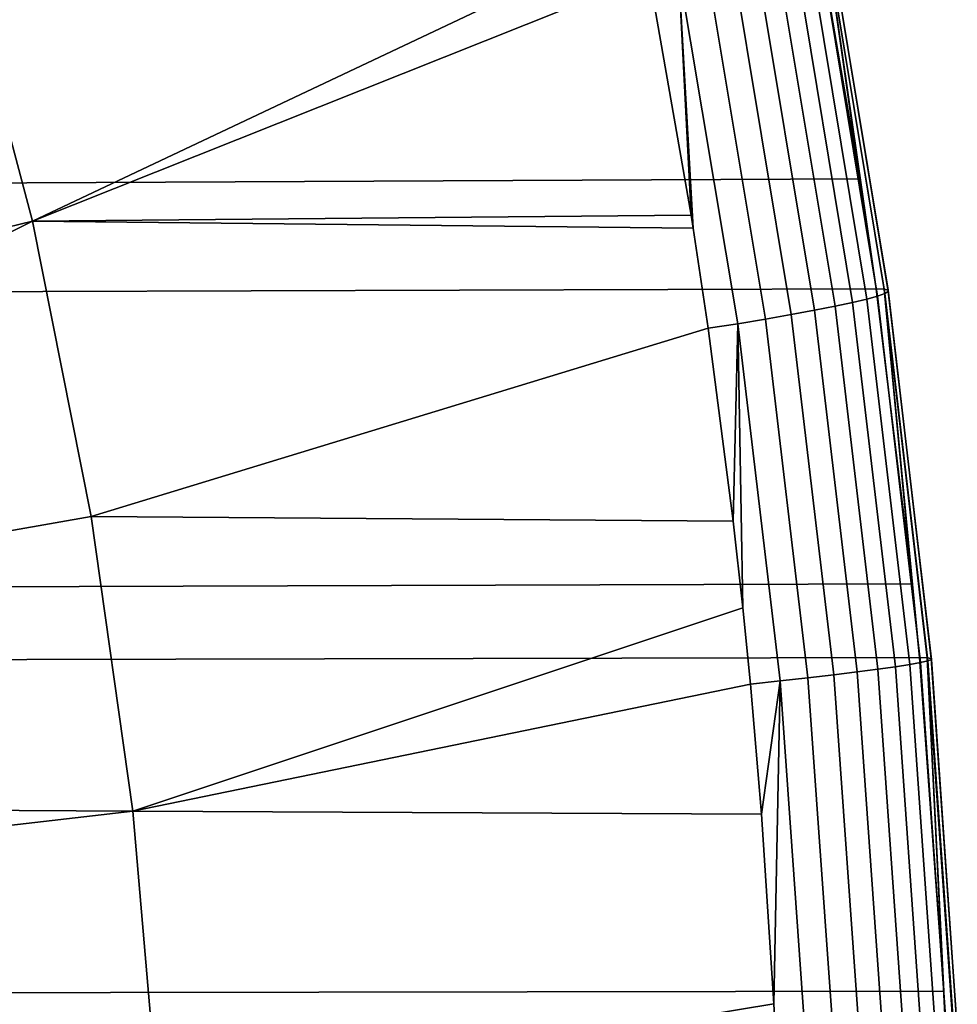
# Model space of a CAD drawing. Header units: metres. Extents: x -25 to 132, y -25 to 25.
# Tile 248 of 256: x 129.13 to 132.16, y 1.27 to 4.45. Entities that reach past the tile are written whole.
import ezdxf

# ---------------------------------------------------------------- set-up
doc = ezdxf.new("R2010")
doc.units = ezdxf.units.M
doc.layers.add('solid_12_061_071_XXX', color=7, linetype='CONTINUOUS')

msp = doc.modelspace()

# ---------------------------------------------------------------- linework, layer by layer
at = {"layer": 'solid_12_061_071_XXX'}
for points in [[(129.170288, 3.803814, 88.891914), (128.915833, 4.760257, 88.812378), (131.066895, 5.07039, 89.592522), (131.136017, 4.733267, 89.614571)], [(127.187729, 3.321943, 88.162224), (127.04303, 3.829461, 88.117393), (128.915833, 4.760257, 88.812378), (129.170288, 3.803814, 88.891914)], [(131.700378, 4.766409, 90.727386), (128.334091, 4.753445, 101.746841), (128.477631, 3.924203, 101.789963), (131.842911, 3.940845, 90.773331)], [(131.725342, 4.764964, 90.625282), (131.700378, 4.766409, 90.727386), (131.842911, 3.940845, 90.773331)], [(131.728561, 4.746509, 90.311783), (131.923218, 3.569733, 90.375389), (131.900009, 3.561738, 90.2733), (131.705673, 4.735958, 90.209686)], [(131.725342, 4.764964, 90.625282), (131.842911, 3.940845, 90.773331), (131.895721, 3.584963, 90.790558)], [(131.725342, 4.764964, 90.625282), (131.895721, 3.584963, 90.790558), (131.920609, 3.583844, 90.688622)], [(131.725342, 4.764964, 90.625282), (131.920609, 3.583844, 90.688622), (131.933578, 3.580862, 90.584473), (131.738464, 4.761112, 90.521011)], [(131.739548, 4.754932, 90.416039), (131.934448, 3.576137, 90.479584), (131.923218, 3.569733, 90.375389), (131.728561, 4.746509, 90.311783)], [(131.738464, 4.761112, 90.521011), (131.933578, 3.580862, 90.584473), (131.934448, 3.576137, 90.479584), (131.739548, 4.754932, 90.416039)], [(131.162262, 4.598423, 89.622986), (129.170288, 3.803814, 88.891914), (131.136017, 4.733267, 89.614571)], [(131.625565, 4.709072, 90.017464), (131.819153, 3.54143, 90.080956), (131.762589, 3.529392, 89.993324), (131.569443, 4.693106, 89.92997)], [(131.671188, 4.723422, 90.11113), (131.865173, 3.552261, 90.174713), (131.819153, 3.54143, 90.080956), (131.625565, 4.709072, 90.017464)], [(131.705673, 4.735958, 90.209686), (131.900009, 3.561738, 90.2733), (131.865173, 3.552261, 90.174713), (131.671188, 4.723422, 90.11113)], [(131.503586, 4.67574, 89.849838), (131.696259, 3.516313, 89.912994), (131.621048, 3.502369, 89.841064), (131.428894, 4.657212, 89.778168)], [(131.569443, 4.693106, 89.92997), (131.762589, 3.529392, 89.993324), (131.696259, 3.516313, 89.912994), (131.503586, 4.67574, 89.849838)], [(131.428894, 4.657212, 89.778168), (131.621048, 3.502369, 89.841064), (131.537994, 3.48775, 89.778519), (131.346375, 4.637775, 89.715927)], [(131.257172, 4.617694, 89.663979), (131.297943, 3.822671, 89.666862), (131.162262, 4.598423, 89.622986)], [(131.346375, 4.637775, 89.715927), (131.537994, 3.48775, 89.778519), (131.448227, 3.472656, 89.726204), (131.257172, 4.617694, 89.663979)], [(131.257172, 4.617694, 89.663979), (131.304504, 3.780941, 89.668999), (131.297943, 3.822671, 89.666862)], [(131.448227, 3.472656, 89.726204), (131.352859, 3.457866, 89.684814), (131.304504, 3.780941, 89.668999), (131.257172, 4.617694, 89.663979)], [(131.162262, 4.598423, 89.622986), (131.297943, 3.822671, 89.666862), (129.170288, 3.803814, 88.891914)], [(131.842911, 3.940845, 90.773331), (128.477631, 3.924203, 101.789963), (128.529678, 3.574733, 101.805595), (131.895721, 3.584963, 90.790558)], [(131.297943, 3.822671, 89.666862), (131.304504, 3.780941, 89.668999), (129.170288, 3.803814, 88.891914)], [(127.179878, 3.272646, 88.159813), (127.187729, 3.321943, 88.162224), (129.170288, 3.803814, 88.891914), (127.298264, 2.868957, 88.196648)], [(127.375519, 2.500841, 88.220802), (127.298264, 2.868957, 88.196648), (129.170288, 3.803814, 88.891914), (129.359879, 2.850202, 88.951797)], [(131.352859, 3.457866, 89.684814), (129.359879, 2.850202, 88.951797), (129.170288, 3.803814, 88.891914), (131.304504, 3.780941, 89.668999)], [(131.895721, 3.584963, 90.790558), (128.529678, 3.574733, 101.805595), (128.646515, 2.621931, 101.840698), (132.011978, 2.632806, 90.828743)], [(131.900009, 3.561738, 90.2733), (132.03891, 2.378734, 90.319572), (132.003815, 2.372378, 90.220955), (131.865173, 3.552261, 90.174713)], [(131.920609, 3.583844, 90.688622), (131.895721, 3.584963, 90.790558), (132.011978, 2.632806, 90.828743)], [(131.923218, 3.569733, 90.375389), (132.062332, 2.384105, 90.421646), (132.03891, 2.378734, 90.319572), (131.900009, 3.561738, 90.2733)], [(131.920609, 3.583844, 90.688622), (132.011978, 2.632806, 90.828743), (132.035431, 2.39442, 90.836502)], [(131.920609, 3.583844, 90.688622), (132.035431, 2.39442, 90.836502), (132.060196, 2.393651, 90.734657)], [(131.920609, 3.583844, 90.688622), (132.060196, 2.393651, 90.734657), (132.073044, 2.391615, 90.630608), (131.933578, 3.580862, 90.584473)], [(131.934448, 3.576137, 90.479584), (132.073776, 2.388418, 90.525795), (132.062332, 2.384105, 90.421646), (131.923218, 3.569733, 90.375389)], [(131.933578, 3.580862, 90.584473), (132.073044, 2.391615, 90.630608), (132.073776, 2.388418, 90.525795), (131.934448, 3.576137, 90.479584)], [(131.762589, 3.529392, 89.993324), (131.90065, 2.357068, 90.039413), (131.833969, 2.348323, 89.958946), (131.696259, 3.516313, 89.912994)], [(131.819153, 3.54143, 90.080956), (131.95752, 2.365123, 90.127151), (131.90065, 2.357068, 90.039413), (131.762589, 3.529392, 89.993324)], [(131.865173, 3.552261, 90.174713), (132.003815, 2.372378, 90.220955), (131.95752, 2.365123, 90.127151), (131.819153, 3.54143, 90.080956)], [(131.621048, 3.502369, 89.841064), (131.758408, 2.339005, 89.886833), (131.674988, 2.329241, 89.824059), (131.537994, 3.48775, 89.778519)], [(131.696259, 3.516313, 89.912994), (131.833969, 2.348323, 89.958946), (131.758408, 2.339005, 89.886833), (131.621048, 3.502369, 89.841064)], [(131.448227, 3.472656, 89.726204), (131.433594, 2.834796, 89.711395), (131.352859, 3.457866, 89.684814)], [(131.448227, 3.472656, 89.726204), (131.464569, 2.55492, 89.721664), (131.433594, 2.834796, 89.711395)], [(131.537994, 3.48775, 89.778519), (131.674988, 2.329241, 89.824059), (131.584808, 2.319164, 89.771477), (131.448227, 3.472656, 89.726204)], [(131.584808, 2.319164, 89.771477), (131.48912, 2.30883, 89.729828), (131.464569, 2.55492, 89.721664), (131.448227, 3.472656, 89.726204)], [(131.352859, 3.457866, 89.684814), (131.433594, 2.834796, 89.711395), (129.359879, 2.850202, 88.951797)], [(129.493927, 1.898662, 88.994637), (127.476425, 1.910711, 88.252464), (127.375519, 2.500841, 88.220802), (129.359879, 2.850202, 88.951797)], [(131.464569, 2.55492, 89.721664), (129.493927, 1.898662, 88.994637), (129.359879, 2.850202, 88.951797), (131.433594, 2.834796, 89.711395)], [(132.011978, 2.632806, 90.828743), (128.646515, 2.621931, 101.840698), (128.669708, 2.387269, 101.847664), (132.035431, 2.39442, 90.836502)], [(131.464569, 2.55492, 89.721664), (131.48912, 2.30883, 89.729828), (129.493927, 1.898662, 88.994637)], [(132.035431, 2.39442, 90.836502), (128.669708, 2.387269, 101.847664), (128.748001, 1.312482, 101.871193), (132.113403, 1.31762, 90.862473)], [(132.060196, 2.393651, 90.734657), (132.035431, 2.39442, 90.836502), (132.113403, 1.31762, 90.862473)], [(132.060196, 2.393651, 90.734657), (132.113403, 1.31762, 90.862473), (132.119263, 1.197912, 90.864433)], [(132.060196, 2.393651, 90.734657), (132.119263, 1.197912, 90.864433), (132.143967, 1.197522, 90.762642)], [(132.060196, 2.393651, 90.734657), (132.143967, 1.197522, 90.762642), (132.156754, 1.196488, 90.658646), (132.073044, 2.391615, 90.630608)], [(132.073776, 2.388418, 90.525795), (132.157364, 1.194874, 90.553879), (132.145813, 1.192704, 90.44976), (132.062332, 2.384105, 90.421646)], [(132.073044, 2.391615, 90.630608), (132.156754, 1.196488, 90.658646), (132.157364, 1.194874, 90.553879), (132.073776, 2.388418, 90.525795)], [(131.90065, 2.357068, 90.039413), (131.98349, 1.179144, 90.067451), (131.916611, 1.174764, 89.9869), (131.833969, 2.348323, 89.958946)], [(131.95752, 2.365123, 90.127151), (132.040543, 1.183179, 90.155243), (131.98349, 1.179144, 90.067451), (131.90065, 2.357068, 90.039413)], [(132.003815, 2.372378, 90.220955), (132.087006, 1.186816, 90.249084), (132.040543, 1.183179, 90.155243), (131.95752, 2.365123, 90.127151)], [(132.03891, 2.378734, 90.319572), (132.122253, 1.190005, 90.347702), (132.087006, 1.186816, 90.249084), (132.003815, 2.372378, 90.220955)], [(132.062332, 2.384105, 90.421646), (132.145813, 1.192704, 90.44976), (132.122253, 1.190005, 90.347702), (132.03891, 2.378734, 90.319572)], [(131.674988, 2.329241, 89.824059), (131.757202, 1.165215, 89.851768), (131.666794, 1.160175, 89.799019), (131.584808, 2.319164, 89.771477)], [(131.758408, 2.339005, 89.886833), (131.840851, 1.170101, 89.91468), (131.757202, 1.165215, 89.851768), (131.674988, 2.329241, 89.824059)], [(131.833969, 2.348323, 89.958946), (131.916611, 1.174764, 89.9869), (131.840851, 1.170101, 89.91468), (131.758408, 2.339005, 89.886833)], [(131.48912, 2.30883, 89.729828), (131.525253, 1.888474, 89.74189), (129.493927, 1.898662, 88.994637)], [(131.584808, 2.319164, 89.771477), (131.525253, 1.888474, 89.74189), (131.48912, 2.30883, 89.729828)], [(131.584808, 2.319164, 89.771477), (131.564804, 1.27699, 89.755157), (131.525253, 1.888474, 89.74189)], [(131.666794, 1.160175, 89.799019), (131.570877, 1.154746, 89.757202), (131.564804, 1.27699, 89.755157), (131.584808, 2.319164, 89.771477)], [(127.509666, 1.669553, 88.262924), (127.476425, 1.910711, 88.252464), (129.493927, 1.898662, 88.994637)], [(129.575958, 0.948505, 89.021164), (127.581657, 0.954169, 88.285645), (127.509666, 1.669553, 88.262924), (129.493927, 1.898662, 88.994637)], [(131.564804, 1.27699, 89.755157), (129.575958, 0.948505, 89.021164), (129.493927, 1.898662, 88.994637), (131.525253, 1.888474, 89.74189)], [(132.113403, 1.31762, 90.862473), (128.748001, 1.312482, 101.871193), (128.753815, 1.194196, 101.87294), (132.119263, 1.197912, 90.864433)], [(131.564804, 1.27699, 89.755157), (131.570877, 1.154746, 89.757202), (129.575958, 0.948505, 89.021164)]]:
    msp.add_3dface(points, dxfattribs=at)

doc.saveas('drawing.dxf')
